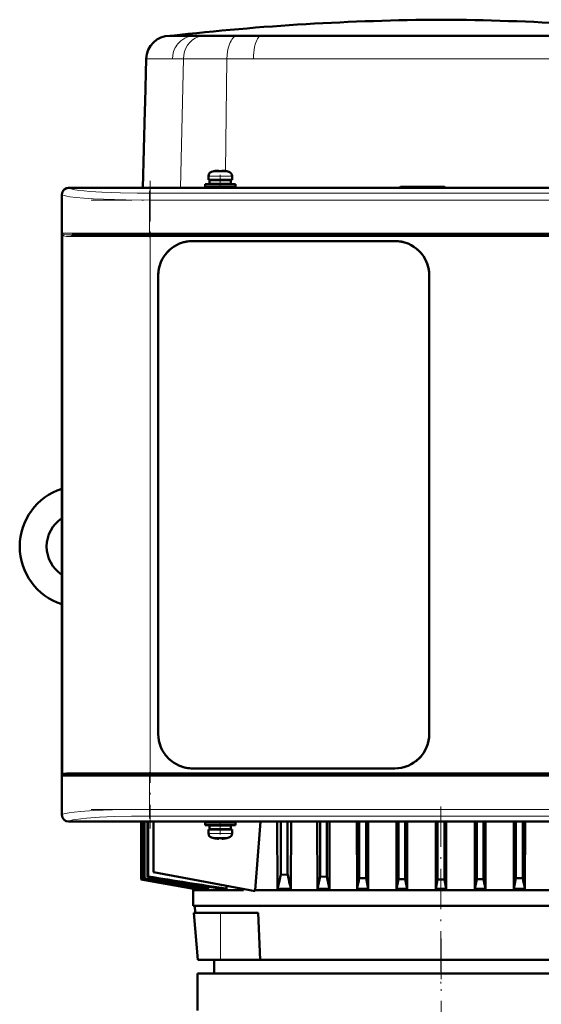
# Model space of a CAD drawing. Extents: x -1351 to 1763, y -1300 to 601.
# Tile 49 of 91: x -323 to -169, y 292 to 584. Entities that reach past the tile are written whole.
import ezdxf

# ---------------------------------------------------------------- set-up
doc = ezdxf.new("R2010")
doc.units = 0
doc.linetypes.add('DASHDOT', pattern=[18.5, 12, -3, 0.5, -3])

msp = doc.modelspace()

# ---------------------------------------------------------------- linework, layer by layer
at = {"color": 7, "lineweight": 50}
for p, q in [((-278.32, 579.62), (-278.87, 579.62)), ((-278.36, 579.62), (-278.41, 579.62)), ((-198.41, 579.62), (-278.36, 579.62)), ((-271.48, 579.62), (-278.32, 579.62)), ((-268.56, 579.62), (-271.48, 579.62)), ((-266.41, 579.62), (-268.56, 579.62)), ((-264.64, 579.62), (-266.41, 579.62)), ((-264.62, 579.62), (-264.64, 579.62)), ((-258.77, 579.62), (-264.62, 579.62)), ((-251.74, 579.62), (-258.77, 579.62)), ((-230.98, 579.62), (-251.74, 579.62)), ((-226.73, 579.62), (-230.98, 579.62)), ((-198.41, 579.62), (-226.73, 579.62)), ((-160.08, 579.62), (-198.41, 579.62)), ((-182.64, 579.62), (-198.41, 579.62)), ((-145.07, 579.62), (-182.64, 579.62)), ((-286.2, 559.9), (-285.87, 572.8)), ((-286.27, 557.4), (-286.2, 559.9)), ((-286.87, 534.54), (-286.27, 557.4)), ((-267.4, 538.02), (-267.4, 536.89)), ((-265.82, 539.42), (-265.83, 539.43)), ((-264.4, 539.42), (-264.4, 539.57)), ((-263.4, 539.42), (-263.4, 539.57)), ((-261.97, 539.43), (-261.98, 539.42)), ((-260.4, 538.02), (-260.4, 536.89)), ((-308.9, 534.54), (-301.05, 534.54)), ((-87.92, 534.51), (-308.88, 534.51)), ((-301.05, 534.54), (-301.04, 534.51)), ((-301.05, 534.53), (-296.75, 534.53)), ((-296.75, 534.54), (-199.05, 534.54)), ((-296.75, 534.51), (-296.75, 534.54)), ((-268.4, 535.59), (-263.9, 535.59)), ((-268.4, 535.59), (-268.4, 534.79)), ((-268.4, 534.79), (-263.9, 534.79)), ((-263.9, 536.89), (-267.4, 536.89)), ((-267.05, 536.79), (-263.9, 536.79)), ((-267.05, 535.69), (-267.05, 536.79)), ((-267.05, 535.69), (-263.9, 535.69)), ((-265.9, 536.79), (-265.9, 536.89)), ((-265.9, 535.59), (-265.9, 535.69)), ((-265.9, 534.54), (-265.9, 534.79)), ((-263.9, 536.89), (-260.4, 536.89)), ((-260.75, 536.79), (-263.9, 536.79)), ((-260.75, 535.69), (-263.9, 535.69)), ((-263.9, 535.59), (-259.4, 535.59)), ((-263.9, 534.79), (-259.4, 534.79)), ((-261.9, 536.89), (-261.9, 536.79)), ((-261.9, 535.69), (-261.9, 535.59)), ((-261.9, 534.79), (-261.9, 534.54)), ((-260.75, 536.79), (-260.75, 535.69)), ((-259.4, 535.59), (-259.4, 534.79)), ((-210.4, 534.79), (-210.65, 534.54)), ((-197.4, 534.79), (-210.4, 534.79)), ((-199.05, 534.54), (-199.04, 534.51)), ((-199.05, 534.53), (-194.75, 534.53)), ((-197.4, 534.79), (-197.14, 534.53)), ((-194.75, 534.54), (-100.05, 534.54)), ((-194.75, 534.51), (-194.75, 534.54)), ((-310.9, 524.69), (-310.9, 532.54)), ((-310.87, 532.52), (-310.87, 348.56)), ((-310.87, 524.68), (-310.9, 524.69)), ((-310.89, 520.39), (-310.89, 524.69)), ((-310.9, 444.69), (-310.9, 520.39)), ((-310.9, 520.39), (-310.87, 520.39)), ((-307.81, 520.54), (-284.69, 520.54)), ((-284.69, 520.54), (-112.1, 520.54)), ((-272.1, 518.74), (-212.1, 518.74)), ((-272.1, 518.74), (-212.1, 518.74)), ((-282.3, 372.54), (-282.3, 508.54)), ((-201.9, 508.54), (-201.9, 372.54)), ((-201.9, 508.54), (-201.9, 372.54)), ((-310.87, 444.68), (-310.9, 444.69)), ((-310.89, 440.39), (-310.89, 444.69)), ((-310.9, 360.69), (-310.9, 440.39)), ((-310.9, 440.39), (-310.87, 440.39)), ((-212.1, 362.34), (-272.1, 362.34)), ((-310.87, 360.68), (-310.9, 360.69)), ((-310.89, 356.39), (-310.89, 360.69)), ((-307.81, 360.54), (-284.69, 360.54)), ((-112.1, 360.54), (-284.69, 360.54)), ((-310.9, 348.54), (-310.9, 356.39)), ((-310.9, 356.39), (-310.87, 356.39)), ((-301.05, 346.54), (-308.9, 346.54)), ((-87.92, 346.57), (-308.88, 346.57)), ((-301.04, 346.57), (-301.05, 346.54)), ((-296.75, 346.54), (-301.05, 346.54)), ((-296.75, 346.54), (-296.75, 346.57)), ((-199.05, 346.54), (-296.75, 346.54)), ((-287.41, 329.4), (-287.41, 346.54)), ((-287.4, 329.4), (-287.4, 346.54)), ((-287.22, 329.47), (-287.22, 346.54)), ((-287.14, 346.54), (-287.14, 329.51)), ((-286.58, 329.74), (-286.58, 346.54)), ((-286.42, 329.8), (-286.42, 346.54)), ((-285.49, 330.18), (-285.49, 346.54)), ((-285.25, 330.27), (-285.25, 346.54)), ((-283.75, 346.54), (-283.75, 331.54)), ((-263.9, 346.29), (-268.4, 346.29)), ((-268.4, 345.49), (-268.4, 346.29)), ((-263.9, 345.49), (-268.4, 345.49)), ((-263.9, 345.39), (-267.05, 345.39)), ((-267.05, 344.29), (-267.05, 345.39)), ((-265.9, 346.29), (-265.9, 346.54)), ((-265.9, 345.39), (-265.9, 345.49)), ((-263.9, 346.29), (-259.4, 346.29)), ((-263.9, 345.49), (-259.4, 345.49)), ((-260.75, 345.39), (-263.9, 345.39)), ((-261.9, 346.54), (-261.9, 346.29)), ((-261.9, 345.49), (-261.9, 345.39)), ((-260.75, 345.39), (-260.75, 344.29)), ((-259.4, 345.49), (-259.4, 346.29)), ((-247.01, 346.54), (-246.96, 326.66)), ((-245.91, 346.54), (-245.91, 330.9)), ((-243.91, 346.54), (-243.91, 330.78)), ((-242.91, 346.54), (-242.96, 326.66)), ((-235.13, 346.54), (-235.09, 326.66)), ((-234.28, 346.54), (-234.28, 330.27)), ((-232.28, 346.54), (-232.28, 330.18)), ((-231.49, 346.54), (-231.53, 326.66)), ((-223.36, 346.54), (-223.32, 326.66)), ((-222.66, 346.54), (-222.66, 329.8)), ((-220.66, 346.54), (-220.66, 329.74)), ((-219.99, 346.54), (-220.03, 326.66)), ((-211.61, 346.54), (-211.61, 326.66)), ((-211.03, 346.54), (-211.03, 329.51)), ((-209.03, 346.54), (-209.03, 329.47)), ((-208.47, 346.54), (-208.47, 326.66)), ((-199.95, 346.54), (-199.95, 326.66)), ((-199.41, 346.54), (-199.41, 329.4)), ((-199.04, 346.57), (-199.05, 346.54)), ((-194.75, 346.54), (-199.05, 346.54)), ((-197.41, 346.54), (-197.41, 329.4)), ((-196.86, 346.54), (-196.86, 326.66)), ((-194.75, 346.54), (-194.75, 346.57)), ((-100.05, 346.54), (-194.75, 346.54)), ((-188.34, 346.54), (-188.34, 326.66)), ((-187.78, 346.54), (-187.78, 329.47)), ((-185.78, 346.54), (-185.78, 329.51)), ((-185.21, 346.54), (-185.21, 326.66)), ((-176.82, 346.54), (-176.78, 326.66)), ((-176.16, 346.54), (-176.16, 329.74)), ((-174.16, 346.54), (-174.16, 329.8)), ((-173.46, 346.54), (-173.5, 326.66)), ((-267.4, 344.19), (-263.9, 344.19)), ((-267.4, 343.06), (-267.4, 344.19)), ((-263.9, 344.29), (-267.05, 344.29)), ((-265.9, 344.19), (-265.9, 344.29)), ((-265.83, 341.65), (-265.82, 341.66)), ((-264.4, 341.66), (-264.4, 341.51)), ((-260.75, 344.29), (-263.9, 344.29)), ((-260.4, 344.19), (-263.9, 344.19)), ((-263.4, 341.66), (-263.4, 341.51)), ((-261.98, 341.66), (-261.97, 341.65)), ((-261.9, 344.29), (-261.9, 344.19)), ((-260.4, 343.06), (-260.4, 344.19)), ((-285.25, 330.27), (-285.49, 330.18)), ((-253.51, 325.93), (-283.75, 331.54)), ((-245.91, 330.9), (-243.91, 330.78)), ((-234.28, 330.27), (-232.28, 330.18)), ((-287.41, 329.4), (-287.4, 329.4)), ((-271.88, 326.66), (-287.41, 329.4)), ((-271.87, 326.66), (-287.4, 329.4)), ((-287.14, 329.51), (-287.22, 329.47)), ((-287.22, 329.47), (-271.19, 326.66)), ((-286.42, 329.8), (-286.58, 329.74)), ((-267.5, 327.22), (-267.53, 326.66)), ((-262.02, 327.51), (-262.07, 326.66)), ((-222.66, 329.8), (-220.66, 329.74)), ((-220.03, 326.66), (-220.66, 329.74)), ((-211.61, 326.66), (-211.03, 329.51)), ((-209.03, 329.47), (-211.03, 329.51)), ((-208.47, 326.66), (-209.03, 329.47)), ((-199.95, 326.66), (-199.41, 329.4)), ((-199.41, 329.4), (-197.41, 329.4)), ((-196.86, 326.66), (-197.41, 329.4)), ((-188.34, 326.66), (-187.78, 329.47)), ((-185.78, 329.51), (-187.78, 329.47)), ((-185.21, 326.66), (-185.78, 329.51)), ((-176.78, 326.66), (-176.16, 329.74)), ((-176.16, 329.74), (-174.16, 329.8)), ((-271.88, 326.66), (-271.91, 326.24)), ((-271.91, 326.24), (-256.98, 326.24)), ((-271.91, 326.24), (-271.91, 321.54)), ((-271.88, 326.66), (-271.87, 326.66)), ((-271.86, 326.78), (-271.87, 326.66)), ((-271.19, 326.66), (-270.69, 326.66)), ((-270.67, 327.01), (-270.69, 326.66)), ((-268.63, 326.66), (-267.53, 326.66)), ((-263.99, 326.66), (-262.07, 326.66)), ((-256.98, 326.58), (-256.98, 326.24)), ((-253.51, 326.24), (-143.3, 326.24)), ((-253.51, 326.24), (-253.51, 325.93)), ((-242.96, 326.66), (-246.96, 326.66)), ((-231.53, 326.66), (-235.09, 326.66)), ((-220.03, 326.66), (-223.32, 326.66)), ((-211.61, 326.66), (-208.47, 326.66)), ((-199.95, 326.66), (-196.86, 326.66)), ((-188.34, 326.66), (-185.21, 326.66)), ((-173.5, 326.66), (-176.78, 326.66)), ((-271.91, 321.54), (-133.9, 321.54)), ((-271.31, 319.54), (-271.48, 321.54)), ((-271.78, 319.54), (-263.78, 319.54)), ((-270.56, 305.54), (-271.78, 319.54)), ((-263.78, 319.54), (-252.65, 319.54)), ((-252.65, 319.54), (-252.1, 305.54)), ((-270.55, 305.54), (-268.88, 305.54)), ((-268.88, 305.54), (-263.78, 305.54)), ((-265.67, 305.54), (-265.67, 301.54)), ((-263.78, 305.54), (-252.1, 305.54)), ((-252.1, 305.54), (-198.41, 305.54)), ((-198.41, 305.54), (-144.71, 305.54)), ((-198.4, 301.54), (-270.65, 301.54)), ((-270.65, 301.54), (-270.65, 290.54)), ((-198.4, 301.54), (-126.15, 301.54))]:
    msp.add_line(p, q, dxfattribs=at)
at = {"color": 7, "linetype": 'DASHDOT', "lineweight": 18, "ltscale": 0.000111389}
msp.add_line((-198.41, 579.62), (-198.41, 579.62), dxfattribs=at)
at = {"color": 7, "lineweight": 18}
for p, q in [((-285.3, 572.8), (-285.87, 572.8)), ((-278.09, 572.8), (-285.3, 572.8)), ((-274.82, 572.8), (-278.09, 572.8)), ((-275.71, 534.54), (-274.82, 572.8)), ((-269.58, 572.8), (-274.82, 572.8)), ((-269.53, 572.8), (-269.58, 572.8)), ((-267.18, 572.8), (-269.53, 572.8)), ((-261.9, 572.8), (-267.18, 572.8)), ((-261.9, 572.8), (-262.3, 539.48)), ((-254.04, 572.8), (-261.9, 572.8)), ((-198.41, 572.8), (-254.04, 572.8)), ((-182.16, 572.8), (-198.41, 572.8)), ((-142.77, 572.8), (-182.16, 572.8)), ((-267.4, 538.02), (-263.93, 538.02)), ((-266.47, 539.26), (-263.92, 539.26)), ((-263.93, 538.02), (-263.9, 538.02)), ((-263.92, 539.26), (-263.9, 539.26)), ((-263.9, 539.26), (-261.33, 539.26)), ((-263.9, 538.02), (-260.4, 538.02)), ((-308.88, 534.51), (-308.81, 534.45)), ((-310.81, 532.45), (-310.87, 532.52)), ((-310.81, 521.04), (-310.81, 532.45)), ((-284.87, 532.89), (-111.93, 532.89)), ((-284.87, 532.89), (-284.87, 530.89)), ((-284.87, 530.89), (-284.87, 521.04)), ((-111.93, 530.89), (-284.87, 530.89)), ((-284.87, 521.04), (-310.81, 521.04)), ((-310.63, 520.56), (-310.63, 360.52)), ((-308.27, 520.04), (-284.69, 520.04)), ((-284.87, 521.04), (-111.93, 521.04)), ((-284.87, 520.54), (-284.87, 521.04)), ((-284.69, 520.04), (-284.69, 520.54)), ((-112.1, 520.04), (-284.69, 520.04)), ((-284.69, 520.04), (-284.69, 361.04)), ((-310.81, 360.04), (-302.58, 360.04)), ((-310.81, 348.63), (-310.81, 360.04)), ((-284.69, 361.04), (-308.27, 361.04)), ((-302.58, 360.04), (-284.87, 360.04)), ((-284.87, 360.04), (-284.87, 360.54)), ((-111.93, 360.04), (-284.87, 360.04)), ((-284.87, 360.04), (-284.87, 350.19)), ((-284.69, 361.04), (-112.1, 361.04)), ((-284.69, 361.04), (-284.69, 360.54)), ((-310.87, 348.56), (-310.81, 348.63)), ((-284.87, 350.19), (-111.93, 350.19)), ((-284.87, 348.19), (-284.87, 350.19)), ((-111.93, 348.19), (-284.87, 348.19)), ((-308.81, 346.63), (-308.88, 346.57)), ((-263.9, 343.06), (-267.4, 343.06)), ((-263.9, 341.81), (-266.47, 341.81)), ((-263.87, 343.06), (-263.9, 343.06)), ((-263.87, 341.81), (-263.9, 341.81)), ((-263.87, 343.06), (-260.4, 343.06)), ((-261.33, 341.81), (-263.87, 341.81)), ((-263.78, 305.54), (-263.78, 319.54))]:
    msp.add_line(p, q, dxfattribs=at)
at = {"color": 7, "linetype": 'DASHDOT', "lineweight": 18, "ltscale": 0.000782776}
msp.add_line((-264.9, 539.57), (-264.9, 539.6), dxfattribs=at)
at = {"color": 7, "linetype": 'DASHDOT', "lineweight": 18, "ltscale": 0.104372}
msp.add_line((-263.9, 538.37), (-263.9, 534.19), dxfattribs=at)
at = {"color": 7, "linetype": 'DASHDOT', "lineweight": 18, "ltscale": 0.000926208}
msp.add_line((-262.9, 539.57), (-262.9, 539.6), dxfattribs=at)
at = {"color": 7, "linetype": 'DASHDOT', "lineweight": 18}
for p, q in [((-284.69, 536.56), (-284.69, 344.51)), ((-302.16, 530.89), (-94.63, 530.89)), ((-94.63, 521.04), (-302.16, 521.04)), ((-301.95, 520.04), (-94.84, 520.04)), ((-302.16, 360.04), (-94.63, 360.04)), ((-94.84, 361.04), (-301.95, 361.04)), ((-198.41, 351.04), (-198.41, 297.04)), ((-302.16, 350.19), (-94.63, 350.19)), ((-198.4, 311.87), (-198.4, 187.94))]:
    msp.add_line(p, q, dxfattribs=at)
at = {"color": 7, "linetype": 'DASHDOT', "lineweight": 18, "ltscale": 0.342406}
msp.add_line((-284.87, 533.59), (-284.87, 519.9), dxfattribs=at)
at = {"color": 7, "linetype": 'DASHDOT', "lineweight": 18, "ltscale": 0.34239}
msp.add_line((-284.87, 361.18), (-284.87, 347.48), dxfattribs=at)
at = {"color": 7, "linetype": 'DASHDOT', "lineweight": 18, "ltscale": 0.104369}
msp.add_line((-263.9, 342.71), (-263.9, 346.89), dxfattribs=at)
at = {"color": 7, "linetype": 'DASHDOT', "lineweight": 18, "ltscale": 0.000941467}
msp.add_line((-264.9, 341.51), (-264.9, 341.47), dxfattribs=at)
at = {"color": 7, "linetype": 'DASHDOT', "lineweight": 18, "ltscale": 0.000794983}
msp.add_line((-262.9, 341.51), (-262.9, 341.48), dxfattribs=at)
at = {"color": 7, "lineweight": 18}
for points in [[(-271.48, 579.62), (-272.25, 579.57), (-273.01, 579.43), (-273.74, 579.2), (-274.45, 578.88), (-275.04, 578.52), (-275.6, 578.1), (-276.11, 577.62), (-276.46, 577.23), (-276.78, 576.81), (-277.07, 576.36), (-277.33, 575.89), (-277.73, 574.91), (-277.99, 573.87), (-278.09, 572.8)], [(-268.56, 579.62), (-269.29, 579.57), (-270, 579.43), (-270.7, 579.2), (-271.36, 578.88), (-271.79, 578.62), (-272.19, 578.32), (-272.58, 577.98), (-272.94, 577.62), (-273.58, 576.81), (-274.09, 575.9), (-274.47, 574.91), (-274.72, 573.87), (-274.82, 572.8)], [(-258.77, 579.62), (-259.02, 579.6), (-259.26, 579.54), (-259.5, 579.43), (-259.73, 579.28), (-260.17, 578.89), (-260.45, 578.53), (-260.71, 578.12), (-260.96, 577.63), (-261.18, 577.09), (-261.52, 575.97), (-261.73, 574.95), (-261.85, 573.89), (-261.9, 572.8)], [(-251.74, 579.62), (-252.06, 579.55), (-252.37, 579.36), (-252.66, 579.04), (-252.88, 578.7), (-253.09, 578.3), (-253.43, 577.36), (-253.7, 576.3), (-253.84, 575.48), (-253.95, 574.64), (-254.01, 573.73), (-254.04, 572.8)], [(-284.87, 532.89), (-288.53, 532.91), (-293.53, 533), (-298.99, 533.21), (-302.63, 533.43), (-304.27, 533.58), (-306.32, 533.81), (-307.04, 533.92), (-307.86, 534.08), (-308.28, 534.19), (-308.67, 534.35), (-308.81, 534.45)], [(-284.87, 530.89), (-291.9, 530.95), (-295.29, 531.03), (-298.55, 531.14), (-301.59, 531.28), (-304.36, 531.46), (-306.63, 531.65), (-308.49, 531.87), (-309.46, 532.02), (-310.2, 532.19), (-310.67, 532.36), (-310.81, 532.45)], [(-307.81, 520.54), (-308.82, 520.55), (-309.62, 520.59), (-310.23, 520.67), (-310.44, 520.73), (-310.57, 520.8)], [(-310.02, 520.16), (-310.33, 520.27), (-310.45, 520.34)], [(-308.27, 520.04), (-309.17, 520.06), (-309.55, 520.09), (-310.02, 520.16)], [(-310.45, 360.74), (-310.17, 360.87), (-310.02, 360.91)], [(-310.02, 360.91), (-309.55, 360.99), (-309.17, 361.02), (-308.27, 361.04)], [(-310.81, 348.63), (-310.62, 348.74), (-310.32, 348.85), (-309.91, 348.96), (-308.77, 349.17), (-307.24, 349.36), (-305.39, 349.54), (-301.39, 349.8), (-295.89, 350.03), (-292.32, 350.12), (-284.87, 350.19)], [(-284.87, 348.19), (-290.21, 348.15), (-295.39, 348.02), (-299.74, 347.83), (-303.62, 347.56), (-305.28, 347.4), (-306.7, 347.21), (-307.6, 347.05), (-308.28, 346.88), (-308.69, 346.72), (-308.81, 346.63)]]:
    msp.add_lwpolyline(points, dxfattribs=at)
at = {"color": 7, "lineweight": 50}
for points in [[(-264.4, 539.57), (-264.4, 539.57), (-264.4, 539.58), (-264.41, 539.58), (-264.43, 539.58), (-264.48, 539.59), (-264.62, 539.59), (-264.9, 539.57)], [(-264.4, 539.57), (-264.4, 539.57), (-264.4, 539.58), (-264.41, 539.58), (-264.45, 539.59)], [(-263.4, 539.57), (-263.4, 539.57), (-263.39, 539.58), (-263.39, 539.58), (-263.37, 539.58), (-263.31, 539.59), (-262.9, 539.57)], [(-310.57, 360.28), (-310.39, 360.37), (-310.24, 360.42), (-309.86, 360.48), (-308.98, 360.53), (-307.81, 360.54)], [(-264.4, 341.51), (-264.4, 341.5), (-264.4, 341.5), (-264.41, 341.5), (-264.43, 341.49), (-264.49, 341.49), (-264.9, 341.51)], [(-263.4, 341.51), (-263.4, 341.5), (-263.39, 341.5), (-263.38, 341.5), (-263.35, 341.49)], [(-263.4, 341.51), (-263.4, 341.51), (-263.39, 341.5), (-263.39, 341.5), (-263.37, 341.49), (-263.32, 341.49), (-263.17, 341.49), (-262.9, 341.51)], [(-245.91, 330.9), (-246.45, 328.61), (-246.96, 326.66)]]:
    msp.add_lwpolyline(points, dxfattribs=at)
for centre, radius, start, end in [((-193.61, -171.03), 755.42, 90.36381, 96.44138), ((-203.2, -171.03), 755.42, 83.55862, 89.63619), ((-278.87, 572.62), 7, 89.9987, 178.5013), ((-266.1, 538.02), 1.3, 106.6015, 180), ((-263.9, 530.64), 9, 102.3778, 106.6015), ((-263.9, 530.64), 8.99, 96.3897, 102.3492), ((-263.9, 530.64), 8.99, 96.3893, 102.3497), ((-264.46, 535.79), 3.8, 92.2846, 96.5812), ((-263.9, 529.53), 9.9, 89.9998, 92.8943), ((-263.9, 529.53), 9.9, 89.9998, 92.8943), ((-263.9, 529.53), 9.9, 87.106, 89.9999), ((-263.9, 529.53), 9.9, 87.106, 89.9999), ((-263.35, 535.55), 4.04, 83.5188, 86.8258), ((-263.9, 530.64), 8.99, 77.6503, 83.6107), ((-263.9, 530.64), 8.99, 77.6503, 83.6107), ((-263.9, 530.64), 9, 73.3984, 77.6222), ((-261.7, 538.02), 1.3, 0, 73.3984), ((-272.1, 508.54), 10.2, 89.9994, 180.0006), ((-272.1, 508.54), 10.2, 89.9964, 110.6188), ((-212.1, 508.54), 10.2, 359.9994, 90.0006), ((-212.1, 508.54), 10.2, 68.5862, 90.0017), ((-272.09, 508.53), 10.21, 127.3888, 142.5021), ((-212.1, 508.53), 10.21, 37.3869, 52.5005), ((-211.78, 508.85), 9.75, 45.2709, 47.7994), ((-211.78, 508.85), 9.76, 42.0197, 44.7188), ((-272.08, 508.54), 10.21, 158.5916, 179.9845), ((-272.1, 508.54), 10.2, 158.5851, 180.0015), ((-212.1, 508.54), 10.2, 359.9966, 20.6205), ((-305.41, 428.14), 18, 107.7635, 252.2361), ((-305.41, 428.14), 10, 123.3102, 236.6898), ((-272.1, 372.54), 10.2, 179.9994, 270.0006), ((-272.1, 372.54), 10.2, 179.9966, 200.6207), ((-212.1, 372.54), 10.2, 269.9994, 0.0006), ((-212.1, 372.54), 10.2, 338.5852, 0.0015), ((-272.09, 372.54), 10.21, 217.3871, 232.5019), ((-212.1, 372.54), 10.21, 307.3871, 322.5019), ((-272.1, 372.54), 10.2, 248.5852, 270.0015), ((-212.1, 372.54), 10.2, 269.9966, 290.6207), ((20000.38, -1157.51), 20308.16, 175.752707, 175.810135), ((-266.1, 343.06), 1.3, 180, 253.3985), ((-263.9, 350.44), 9, 253.3985, 257.6222), ((-263.9, 350.44), 8.99, 257.6503, 263.6107), ((-263.9, 350.44), 8.99, 257.6503, 263.6107), ((-263.9, 351.55), 9.9, 267.106, 269.9999), ((-263.9, 351.55), 9.9, 267.106, 269.9999), ((-263.9, 351.55), 9.9, 269.9998, 272.8943), ((-263.9, 351.55), 9.9, 269.9998, 272.8943), ((-263.9, 350.44), 8.99, 276.3897, 282.3492), ((-263.9, 350.44), 8.99, 276.3893, 282.3497), ((-263.9, 350.44), 9, 282.3778, 286.6016), ((-261.7, 343.06), 1.3, 286.6016, 360), ((-264.44, 345.52), 4.04, 263.5178, 266.839), ((-263.32, 345.06), 3.58, 272.1823, 275.7449), ((295.63, 3810.64), 3528.65, 260.521, 260.87465), ((68.64, 2523.95), 2222.04, 260.83579, 261.44077), ((-44.24, 374.36), 204.36, 192.3107, 193.4976), ((-477.81, 382.91), 249.15, 346.9513, 347.8027), ((213.63, 423.4), 455.55, 191.8083, 192.2609), ((1909.47, 12970.23), 12830.16, 260.142026, 260.216585), ((1212.17, 9013.42), 8812.07, 260.207555, 260.32597), ((436.68, 4618.25), 4348.98, 260.42893, 260.68124), ((-797.07, 448.74), 586.6, 347.98815, 348.30174), ((400.26, 448.74), 586.6, 191.6982, 192.0118)]:
    msp.add_arc(centre, radius, start, end, dxfattribs=at)
at = {"color": 7, "lineweight": 18}
for centre, radius, start, end in [((-309.92, 521.69), 1.1, 216.3283, 234.0516), ((-296.4, 526), 15.24, 198.9989, 200.9203), ((-310.14, 520.55), 0.492, 149.8643, 179.2151), ((-310.15, 520.76), 0.523, 202.7294, 234.4166), ((-307.74, 520.04), 0.528, 138.5071, 180.4704), ((-307.81, 520.11), 0.433, 90.6331, 138.6703), ((-296.4, 355.08), 15.24, 159.0795, 161.0013), ((-309.92, 359.38), 1.11, 125.9526, 143.6664), ((-310.19, 360.35), 0.472, 123.3931, 158.8378), ((-310.14, 360.53), 0.492, 180.7849, 210.1357), ((-307.74, 361.03), 0.528, 179.529, 221.481), ((-307.81, 360.97), 0.433, 221.3324, 269.3679)]:
    msp.add_arc(centre, radius, start, end, dxfattribs=at)
at = {"color": 7, "lineweight": 50}
for centre, major_axis, ratio, start_param, end_param in [((-308.9, 532.54), (-1.41, -1.41), 0.999973, 3.927013, 5.497782), ((-308.87, 532.51), (1.42, -1.42), 0.995146, 2.358627, 3.924558), ((-308.9, 348.54), (1.41, -1.41), 0.999973, 3.926996, 5.497765), ((-308.87, 348.57), (1.42, 1.42), 0.995146, 2.358627, 3.924558)]:
    msp.add_ellipse(centre, major_axis=major_axis, ratio=ratio, start_param=start_param, end_param=end_param, dxfattribs=at)
at = {"color": 7, "lineweight": 18}
for centre, major_axis, start_param, end_param in [((-308.81, 532.45), (-1.41, -1.41), 3.929423, 5.495354), ((-308.81, 348.63), (-1.41, 1.41), 0.787832, 2.353762)]:
    msp.add_ellipse(centre, major_axis=major_axis, ratio=0.995146, start_param=start_param, end_param=end_param, dxfattribs=at)

doc.saveas('drawing.dxf')
